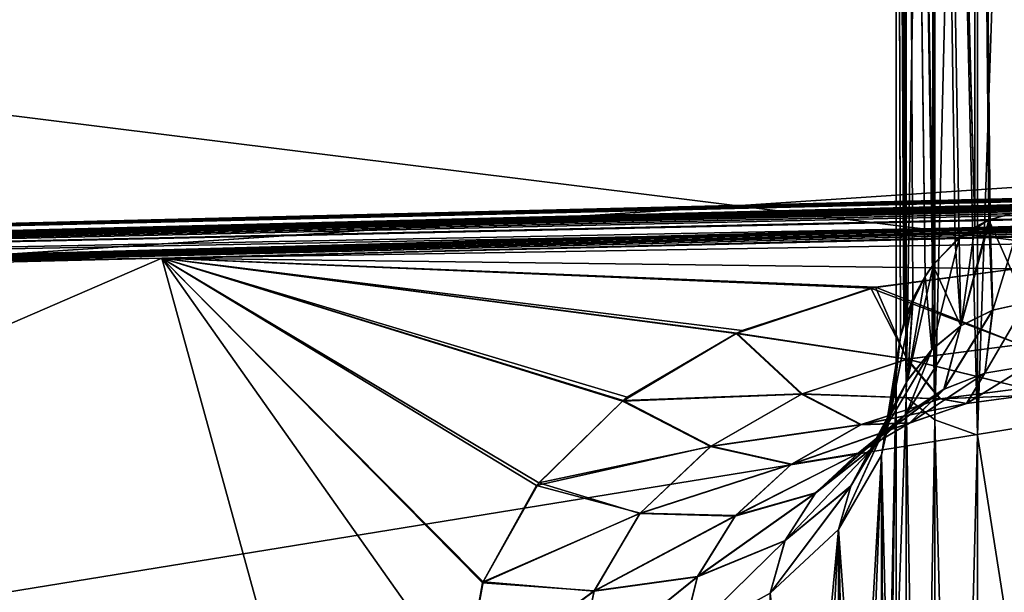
# Model space of a CAD drawing. Header units: metres. Extents: x 59 to 135, y -85 to 115.
# Tile 121 of 256: x 96.053 to 97.173, y 16.814 to 17.466. Entities that reach past the tile are written whole.
import ezdxf

# ---------------------------------------------------------------- set-up
doc = ezdxf.new("R2010")
doc.units = ezdxf.units.M
doc.layers.add('solid_20_404_502_XXX', color=7, linetype='CONTINUOUS')

msp = doc.modelspace()

# ---------------------------------------------------------------- linework, layer by layer
at = {"layer": 'solid_20_404_502_XXX'}
for points in [[(97.061371, 19.05883, 18.56653), (97.050003, 18.783524, 18.367327), (97.061371, 17.036259, 17.448694)], [(97.061371, 17.036259, -17.448694), (97.050003, 18.783524, -18.367327), (97.061371, 19.05883, -18.56653)], [(97.061371, 19.05883, -18.56653), (97.093895, 19.037687, -18.610435), (97.093895, 17.010332, -17.489956)], [(97.061371, 17.036259, -17.448694), (97.061371, 19.05883, -18.56653), (97.093895, 17.010332, -17.489956)], [(97.061371, 19.05883, 18.56653), (97.061371, 17.036259, 17.448694), (97.093895, 19.037687, 18.610435)], [(97.194763, 17.248549, -15.294026), (97.194763, 19.048899, -16.412762), (97.139091, 19.031033, -16.417627)], [(97.061371, 17.036259, 17.448694), (97.093895, 17.010332, 17.489956), (97.093895, 19.037687, 18.610435)], [(97.093895, 19.037687, -18.610435), (97.142601, 19.023561, -18.639769), (97.142601, 16.993011, -17.517523)], [(97.093895, 17.010332, -17.489956), (97.093895, 19.037687, -18.610435), (97.142601, 16.993011, -17.517523)], [(97.093895, 19.037687, 18.610435), (97.093895, 17.010332, 17.489956), (97.142601, 19.023561, 18.639769)], [(97.139488, 17.229696, -15.296237), (97.139091, 19.031033, -16.417627), (97.09214, 18.993387, -16.434462)], [(97.156784, 17.238508, -15.294629), (97.139091, 19.031033, -16.417627), (97.139488, 17.229696, -15.296237)], [(97.156784, 17.238508, -15.294629), (97.194763, 17.248549, -15.294026), (97.139091, 19.031033, -16.417627)], [(97.093895, 17.010332, 17.489956), (97.142601, 16.993011, 17.517523), (97.142601, 19.023561, 18.639769)], [(97.142601, 16.993011, -17.517523), (97.142601, 19.023561, -18.639769), (97.199997, 18.709856, -18.498196)], [(97.142601, 19.023561, 18.639769), (97.142601, 16.993011, 17.517523), (97.199997, 18.709856, 18.498196)], [(97.092445, 17.18737, -15.306397), (97.09214, 18.993387, -16.434462), (97.060921, 18.941204, -16.460621)], [(97.09214, 18.962055, 16.417252), (97.139091, 18.998352, 16.399731), (97.139481, 17.229679, 15.296228)], [(97.121742, 17.217363, -15.298907), (97.09214, 18.993387, -16.434462), (97.092445, 17.18737, -15.306397)], [(97.121742, 17.217363, -15.298907), (97.139488, 17.229696, -15.296237), (97.09214, 18.993387, -16.434462)], [(97.155487, 17.237915, 15.294696), (97.139481, 17.229679, 15.296228), (97.139091, 18.998352, 16.399731)], [(97.194763, 17.248549, 15.294026), (97.155487, 17.237915, 15.294696), (97.139091, 18.998352, 16.399731)], [(97.194763, 18.205242, 15.923682), (97.194763, 17.248549, 15.294026), (97.139091, 18.998352, 16.399731)], [(97.060921, 18.911583, 16.444284), (97.09214, 18.962055, 16.417252), (97.091827, 17.186569, 15.306618)], [(97.117088, 17.213495, 15.299807), (97.091827, 17.186569, 15.306618), (97.09214, 18.962055, 16.417252)], [(97.117088, 17.213495, 15.299807), (97.09214, 18.962055, 16.417252), (97.139481, 17.229679, 15.296228)], [(97.060974, 17.127892, -15.323396), (97.060921, 18.941204, -16.460621), (97.050003, 18.882133, -16.492188)], [(97.082832, 17.173689, -15.310068), (97.060921, 18.941204, -16.460621), (97.060974, 17.127892, -15.323396)], [(97.082832, 17.173689, -15.310068), (97.092445, 17.18737, -15.306397), (97.060921, 18.941204, -16.460621)], [(97.058693, 17.12064, 15.325594), (97.050003, 18.853258, 16.476179), (97.060921, 18.911583, 16.444284)], [(97.069077, 17.148493, 15.317298), (97.058693, 17.12064, 15.325594), (97.060921, 18.911583, 16.444284)], [(97.082932, 17.173857, 15.310038), (97.069077, 17.148493, 15.317298), (97.060921, 18.911583, 16.444284)], [(97.091827, 17.186569, 15.306618), (97.082932, 17.173857, 15.310038), (97.060921, 18.911583, 16.444284)], [(97.050003, 17.06085, -15.34482), (97.050003, 18.882133, -16.492188), (97.050003, 18.783524, -18.367327)], [(97.054832, 17.105659, -15.330345), (97.050003, 18.882133, -16.492188), (97.050003, 17.06085, -15.34482)], [(97.058655, 17.120533, -15.325644), (97.060974, 17.127892, -15.323396), (97.050003, 18.882133, -16.492188)], [(97.054832, 17.105659, -15.330345), (97.058655, 17.120533, -15.325644), (97.050003, 18.882133, -16.492188)], [(97.050003, 18.853258, 16.476179), (97.050003, 17.06085, 15.34482), (97.050003, 18.783524, 18.367327)], [(97.054787, 17.105415, 15.3304), (97.050003, 17.06085, 15.34482), (97.050003, 18.853258, 16.476179)], [(97.058693, 17.12064, 15.325594), (97.054787, 17.105415, 15.3304), (97.050003, 18.853258, 16.476179)], [(97.050003, 17.06085, 15.34482), (97.050003, 16.712994, 17.172817), (97.050003, 18.783524, 18.367327)], [(97.061371, 17.036259, 17.448694), (97.050003, 18.783524, 18.367327), (97.050003, 16.712994, 17.172817)], [(97.050003, 17.06085, -15.34482), (97.050003, 18.783524, -18.367327), (97.050003, 16.712994, -17.172817)], [(97.061371, 17.036259, -17.448694), (97.050003, 16.712994, -17.172817), (97.050003, 18.783524, -18.367327)], [(97.142601, 16.993011, -17.517523), (97.199997, 18.709856, -18.498196), (97.199997, 16.625164, -17.294598)], [(97.142601, 16.993011, 17.517523), (97.199997, 16.625164, 17.294598), (97.199997, 18.709856, 18.498196)], [(103.25, 18.575216, -18.766285), (86.25, 18.575357, -18.766357), (86.25, 16.460344, -17.545261)], [(103.25, 16.460312, 17.545244), (86.25, 16.460344, 17.545261), (86.25, 18.575357, 18.766357)], [(103.25, 18.575216, 18.766285), (103.25, 16.460312, 17.545244), (86.25, 18.575357, 18.766357)], [(103.25, 16.460312, -17.545244), (103.25, 18.575216, -18.766285), (86.25, 16.460344, -17.545261)], [(103.25, 17.677618, 20.553551), (72.802109, 17.924751, 20.675816), (72.835632, 15.659333, 19.408966)], [(103.25, 17.677618, -20.553551), (72.83564, 15.65889, -19.408684), (72.802116, 17.924334, -20.675611)], [(103.25, 15.361294, 19.216219), (103.25, 17.677618, 20.553551), (72.835632, 15.659333, 19.408966)], [(103.25, 17.677618, -20.553551), (103.25, 15.361294, -19.216219), (72.83564, 15.65889, -19.408684)], [(104.365044, 17.438728, 14.373208), (104.414749, 17.438629, 14.363873), (92.823021, 17.154713, 14.389623)], [(104.310867, 17.438139, 14.382809), (104.365044, 17.438728, 14.373208), (92.823021, 17.154713, 14.389623)], [(104.414749, 17.438629, 14.363873), (104.460312, 17.437878, 14.354777), (92.823021, 17.154713, 14.389623)], [(104.312744, 17.438169, -14.382485), (92.823021, 17.154713, -14.389623), (92.823303, 17.143303, -14.332231)], [(104.312744, 17.438169, -14.382485), (104.253799, 17.436859, -14.392372), (92.823021, 17.154713, -14.389623)], [(104.251854, 17.436806, 14.39269), (104.310867, 17.438139, 14.382809), (92.823021, 17.154713, 14.389623)], [(104.460312, 17.437878, 14.354777), (104.502029, 17.436497, 14.3459), (92.823021, 17.154713, 14.389623)], [(104.253799, 17.436859, -14.392372), (104.189583, 17.43474, -14.402557), (92.823021, 17.154713, -14.389623)], [(104.251854, 17.436806, 14.39269), (92.823021, 17.154713, 14.389623), (92.823303, 17.143303, 14.447015)], [(104.502029, 17.436497, 14.3459), (104.540154, 17.434488, 14.337193), (92.823021, 17.154713, 14.389623)], [(104.366814, 17.438738, -14.372885), (104.312744, 17.438169, -14.382485), (92.823303, 17.143303, -14.332231)], [(104.416382, 17.438614, -14.363555), (104.366814, 17.438738, -14.372885), (92.823303, 17.143303, -14.332231)], [(104.461792, 17.437841, -14.354474), (104.416382, 17.438614, -14.363555), (92.823303, 17.143303, -14.332231)], [(104.503334, 17.43644, -14.345609), (104.461792, 17.437841, -14.354474), (92.823303, 17.143303, -14.332231)], [(104.187607, 17.434666, 14.402862), (104.251854, 17.436806, 14.39269), (92.823303, 17.143303, 14.447015)], [(104.541275, 17.434418, -14.336928), (104.503334, 17.43644, -14.345609), (92.823303, 17.143303, -14.332231)], [(104.189583, 17.43474, -14.402557), (104.119644, 17.431732, -14.413044), (92.823021, 17.154713, -14.389623)], [(104.540154, 17.434488, 14.337193), (92.823303, 17.143303, 14.332231), (92.823021, 17.154713, 14.389623)], [(104.119644, 17.431732, -14.413044), (104.04348, 17.427738, -14.423829), (92.823021, 17.154713, -14.389623)], [(104.04348, 17.427738, -14.423829), (103.960556, 17.422646, -14.434901), (92.823021, 17.154713, -14.389623)], [(104.117691, 17.431639, 14.413328), (104.187607, 17.434666, 14.402862), (92.823303, 17.143303, 14.447015)], [(104.540154, 17.434488, 14.337193), (104.606529, 17.428499, 14.320094), (92.823303, 17.143303, 14.332231)], [(104.607262, 17.428406, -14.319882), (104.541275, 17.434418, -14.336928), (92.823303, 17.143303, -14.332231)], [(104.041611, 17.427633, 14.424087), (104.117691, 17.431639, 14.413328), (92.823303, 17.143303, 14.447015)], [(104.606529, 17.428499, 14.320094), (104.660446, 17.419237, 14.302806), (92.823303, 17.143303, 14.332231)], [(104.607262, 17.428406, -14.319882), (92.823303, 17.143303, -14.332231), (92.82412, 17.110809, -14.283573)], [(103.958839, 17.422533, 14.435124), (104.041611, 17.427633, 14.424087), (92.823303, 17.143303, 14.447015)], [(104.660828, 17.419165, -14.302691), (104.607262, 17.428406, -14.319882), (92.82412, 17.110809, -14.283573)], [(103.960556, 17.422646, -14.434901), (103.901222, 17.418575, -14.442431), (92.823021, 17.154713, -14.389623)], [(103.901222, 17.418575, -14.442431), (92.823303, 17.143303, -14.447015), (92.823021, 17.154713, -14.389623)], [(103.899643, 17.418463, 14.442628), (103.958839, 17.422533, 14.435124), (92.823303, 17.143303, 14.447015)], [(104.660446, 17.419237, 14.302806), (104.700676, 17.403984, 14.283573), (92.823303, 17.143303, 14.332231)], [(103.901222, 17.418575, -14.442431), (103.838425, 17.413908, -14.450069), (92.823303, 17.143303, -14.447015)], [(103.837029, 17.413801, 14.450235), (103.899643, 17.418463, 14.442628), (92.823303, 17.143303, 14.447015)], [(103.838425, 17.413908, -14.450069), (103.771988, 17.408598, -14.457797), (92.823303, 17.143303, -14.447015)], [(103.837029, 17.413801, 14.450235), (92.823303, 17.143303, 14.447015), (92.824112, 17.110809, 14.495673)], [(103.770828, 17.408503, 14.457929), (103.837029, 17.413801, 14.450235), (92.824112, 17.110809, 14.495673)], [(104.682922, 17.412643, -14.293527), (104.660828, 17.419165, -14.302691), (92.82412, 17.110809, -14.283573)], [(103.771988, 17.408598, -14.457797), (103.70163, 17.40258, -14.465604), (92.823303, 17.143303, -14.447015)], [(92.823303, 17.143303, 14.332231), (104.700676, 17.403984, 14.283573), (98.762398, 17.257397, 14.283573)], [(103.70163, 17.40258, -14.465604), (103.62709, 17.395782, -14.473472), (92.823303, 17.143303, -14.447015)], [(103.700768, 17.402504, 14.465697), (103.770828, 17.408503, 14.457929), (92.824112, 17.110809, 14.495673)], [(92.824112, 13.716427, 10.889191), (104.700676, 17.403984, 14.283573), (104.700676, 13.716427, 10.596016)], [(92.824112, 13.716427, 10.889191), (98.762398, 17.257397, 14.283573), (104.700676, 17.403984, 14.283573)], [(103.626602, 17.395737, 14.473521), (103.700768, 17.402504, 14.465697), (92.824112, 17.110809, 14.495673)], [(104.682922, 17.412643, -14.293527), (92.82412, 17.110809, -14.283573), (98.762398, 17.257397, -14.283573)], [(103.62709, 17.395782, -14.473472), (103.548225, 17.388142, -14.481352), (92.823303, 17.143303, -14.447015)], [(103.548203, 17.388142, 14.481351), (103.626602, 17.395737, 14.473521), (92.824112, 17.110809, 14.495673)], [(103.548225, 17.388142, -14.481352), (101.571251, 17.333261, -14.488717), (92.823303, 17.143303, -14.447015)], [(101.571243, 17.33326, 14.488717), (103.548203, 17.388142, 14.481351), (92.824112, 17.110809, 14.495673)], [(101.571251, 17.333261, -14.488717), (99.605812, 17.278217, -14.495673), (92.823303, 17.143303, -14.447015)], [(101.571243, 17.33326, 14.488717), (92.824112, 17.110809, 14.495673), (96.214966, 17.194513, 14.495673)], [(101.571243, 17.33326, 14.488717), (96.214966, 17.194513, 14.495673), (99.605812, 17.278217, 14.495673)], [(92.823303, 17.143303, -14.447015), (99.605812, 17.278217, -14.495673), (96.21492, 17.194511, -14.495673)], [(96.21492, 17.194511, -14.495673), (99.605812, 17.278217, -14.495673), (98.396904, 17.230343, -14.513705)], [(98.396904, 17.230343, 14.513705), (99.605812, 17.278217, 14.495673), (96.214966, 17.194513, 14.495673)], [(92.823303, 17.143303, 14.332231), (98.762398, 17.257397, 14.283573), (92.824127, 17.110809, 14.283573)], [(92.824112, 13.716427, 10.889191), (92.877571, 14.527996, 11.69944), (98.762398, 17.257397, 14.283573)], [(92.877594, 16.300024, -13.471469), (98.762398, 17.257397, -14.283573), (92.82412, 17.110809, -14.283573)], [(92.877586, 16.300047, 13.471492), (92.824127, 17.110809, 14.283573), (98.762398, 17.257397, 14.283573)], [(92.877571, 14.527996, 11.69944), (92.893288, 15.414506, 12.585563), (98.762398, 17.257397, 14.283573)], [(92.893288, 15.414506, 12.585563), (92.877586, 16.300047, 13.471492), (98.762398, 17.257397, 14.283573)], [(92.877594, 16.300024, -13.471469), (92.893288, 15.4145, -12.585557), (98.762398, 17.257397, -14.283573)], [(92.893288, 15.4145, -12.585557), (104.700676, 13.716427, -10.596016), (98.762398, 17.257397, -14.283573)], [(97.197441, 17.143543, 15.194479), (97.155487, 17.237915, 15.294696), (97.194763, 17.248549, 15.294026)], [(97.159912, 17.13541, -15.194565), (97.194763, 17.248549, -15.294026), (97.156784, 17.238508, -15.294629)], [(97.197441, 17.143543, -15.194479), (97.194763, 17.248549, -15.294026), (97.159912, 17.13541, -15.194565)], [(97.117088, 17.213495, 15.299807), (97.139481, 17.229679, 15.296228), (97.155487, 17.237915, 15.294696)], [(97.123383, 17.117287, 15.198254), (97.117088, 17.213495, 15.299807), (97.155487, 17.237915, 15.294696)], [(97.123383, 17.117287, 15.198254), (97.155487, 17.237915, 15.294696), (97.159721, 17.135332, 15.194561)], [(97.123611, 17.117435, -15.198212), (97.156784, 17.238508, -15.294629), (97.139488, 17.229696, -15.296237)], [(97.159912, 17.13541, -15.194565), (97.156784, 17.238508, -15.294629), (97.123611, 17.117435, -15.198212)], [(97.159721, 17.135332, 15.194561), (97.155487, 17.237915, 15.294696), (97.197441, 17.143543, 15.194479)], [(98.396904, 17.230343, -14.513705), (97.186043, 17.182423, -14.531734), (96.21492, 17.194511, -14.495673)], [(97.186043, 17.182423, 14.531734), (98.396904, 17.230343, 14.513705), (96.214966, 17.194513, 14.495673)], [(97.123611, 17.117435, -15.198212), (97.139488, 17.229696, -15.296237), (97.121742, 17.217363, -15.298907)], [(97.090599, 17.090355, -15.205928), (97.121742, 17.217363, -15.298907), (97.092445, 17.18737, -15.306397)], [(97.123611, 17.117435, -15.198212), (97.121742, 17.217363, -15.298907), (97.090599, 17.090355, -15.205928)], [(97.123383, 17.117287, 15.198254), (97.091827, 17.186569, 15.306618), (97.117088, 17.213495, 15.299807)], [(92.823303, 17.143303, -14.447015), (96.21492, 17.194511, -14.495673), (92.824028, 17.110807, -14.495673)], [(92.824028, 17.110807, -14.495673), (96.21492, 17.194511, -14.495673), (93.328056, 15.943808, -15.675114)], [(96.214966, 17.194513, 14.495673), (92.824112, 17.110809, 14.495673), (93.328056, 15.943808, 15.675114)], [(96.214966, 17.194513, 14.495673), (93.328056, 15.943808, 15.675114), (96.558723, 15.943808, 15.754864)], [(96.21492, 17.194511, -14.495673), (96.558723, 16.707352, -14.991321), (93.328056, 15.943808, -15.675114)], [(96.21492, 17.194511, -14.495673), (96.579643, 16.824821, -14.874366), (96.558723, 16.707352, -14.991321)], [(96.21492, 17.194511, -14.495673), (96.641045, 16.935595, -14.765109), (96.579643, 16.824821, -14.874366)], [(96.21492, 17.194511, -14.495673), (96.73941, 17.032486, -14.670645), (96.641045, 16.935595, -14.765109)], [(96.21492, 17.194511, -14.495673), (96.868851, 17.109255, -14.597073), (96.73941, 17.032486, -14.670645)], [(96.21492, 17.194511, -14.495673), (97.021301, 17.160486, -14.549604), (96.868851, 17.109255, -14.597073)], [(96.21492, 17.194511, -14.495673), (97.186043, 17.182423, -14.531734), (97.021301, 17.160486, -14.549604)], [(96.558723, 16.707352, 14.991321), (96.214966, 17.194513, 14.495673), (96.558723, 15.943808, 15.754864)], [(97.026398, 17.161634, 14.548581), (97.186043, 17.182423, 14.531734), (96.214966, 17.194513, 14.495673)], [(96.874939, 17.11199, 14.594486), (97.026398, 17.161634, 14.548581), (96.214966, 17.194513, 14.495673)], [(96.867935, 17.108833, 14.597471), (96.874939, 17.11199, 14.594486), (96.214966, 17.194513, 14.495673)], [(96.744194, 17.036108, 14.667143), (96.867935, 17.108833, 14.597471), (96.214966, 17.194513, 14.495673)], [(96.738594, 17.031872, 14.67124), (96.744194, 17.036108, 14.667143), (96.214966, 17.194513, 14.495673)], [(96.643456, 16.93869, 14.762073), (96.738594, 17.031872, 14.67124), (96.214966, 17.194513, 14.495673)], [(96.580101, 16.826105, 14.873095), (96.643456, 16.93869, 14.762073), (96.214966, 17.194513, 14.495673)], [(96.558723, 16.707352, 14.991321), (96.580101, 16.826105, 14.873095), (96.214966, 17.194513, 14.495673)], [(97.191185, 17.096119, -14.647786), (97.021301, 17.160486, -14.549604), (97.186043, 17.182423, -14.531734)], [(97.191185, 17.096119, 14.647786), (97.186043, 17.182423, 14.531734), (97.026398, 17.161634, 14.548581)], [(97.063057, 17.055481, -15.218068), (97.092445, 17.18737, -15.306397), (97.082832, 17.173689, -15.310068)], [(97.090599, 17.090355, -15.205928), (97.092445, 17.18737, -15.306397), (97.063057, 17.055481, -15.218068)], [(97.090378, 17.090139, 15.206014), (97.082932, 17.173857, 15.310038), (97.091827, 17.186569, 15.306618)], [(97.090378, 17.090139, 15.206014), (97.091827, 17.186569, 15.306618), (97.123383, 17.117287, 15.198254)], [(97.069191, 17.148731, -15.317217), (97.082832, 17.173689, -15.310068), (97.060974, 17.127892, -15.323396)], [(97.062897, 17.055229, 15.218165), (97.069077, 17.148493, 15.317298), (97.082932, 17.173857, 15.310038)], [(97.062897, 17.055229, 15.218165), (97.082932, 17.173857, 15.310038), (97.090378, 17.090139, 15.206014)], [(97.063057, 17.055481, -15.218068), (97.082832, 17.173689, -15.310068), (97.069191, 17.148731, -15.317217)], [(96.867935, 17.108833, 14.597471), (97.026398, 17.161634, 14.548581), (96.874939, 17.11199, 14.594486)], [(97.062241, 17.079359, 14.660999), (97.026398, 17.161634, 14.548581), (96.867935, 17.108833, 14.597471)], [(97.062874, 17.07951, -14.660833), (96.868851, 17.109255, -14.597073), (97.021301, 17.160486, -14.549604)], [(97.191185, 17.096119, -14.647786), (97.062874, 17.07951, -14.660833), (97.021301, 17.160486, -14.549604)], [(97.062241, 17.079359, 14.660999), (97.191185, 17.096119, 14.647786), (97.026398, 17.161634, 14.548581)], [(97.043205, 17.014429, 15.234546), (97.054787, 17.105415, 15.3304), (97.069077, 17.148493, 15.317298)], [(97.043205, 17.014429, 15.234546), (97.069077, 17.148493, 15.317298), (97.062897, 17.055229, 15.218165)], [(97.043289, 17.014664, -15.23446), (97.069191, 17.148731, -15.317217), (97.054832, 17.105659, -15.330345)], [(97.063057, 17.055481, -15.218068), (97.069191, 17.148731, -15.317217), (97.043289, 17.014664, -15.23446)], [(97.054787, 17.105415, 15.3304), (97.058693, 17.12064, 15.325594), (97.069077, 17.148493, 15.317298)], [(97.069191, 17.148731, -15.317217), (97.060974, 17.127892, -15.323396), (97.054832, 17.105659, -15.330345)], [(97.104172, 17.045275, 15.077643), (97.159721, 17.135332, 15.194561), (97.150665, 17.063532, 15.070438)], [(97.104172, 17.045275, 15.077643), (97.123383, 17.117287, 15.198254), (97.159721, 17.135332, 15.194561)], [(97.159912, 17.13541, -15.194565), (97.123611, 17.117435, -15.198212), (97.104477, 17.045425, -15.077562)], [(97.150902, 17.063597, -15.070417), (97.159912, 17.13541, -15.194565), (97.104477, 17.045425, -15.077562)], [(97.150665, 17.063532, 15.070438), (97.197441, 17.143543, 15.194479), (97.198425, 17.071407, 15.069027)], [(97.150665, 17.063532, 15.070438), (97.159721, 17.135332, 15.194561), (97.197441, 17.143543, 15.194479)], [(97.197441, 17.143543, -15.194479), (97.159912, 17.13541, -15.194565), (97.150902, 17.063597, -15.070417)], [(97.198425, 17.071407, -15.069027), (97.197441, 17.143543, -15.194479), (97.150902, 17.063597, -15.070417)], [(97.054832, 17.105659, -15.330345), (97.060974, 17.127892, -15.323396), (97.058655, 17.120533, -15.325644)], [(97.061333, 17.016998, 15.091254), (97.123383, 17.117287, 15.198254), (97.104172, 17.045275, 15.077643)], [(97.061333, 17.016998, 15.091254), (97.090378, 17.090139, 15.206014), (97.123383, 17.117287, 15.198254)], [(97.123611, 17.117435, -15.198212), (97.090599, 17.090355, -15.205928), (97.061615, 17.017225, -15.091113)], [(97.104477, 17.045425, -15.077562), (97.123611, 17.117435, -15.198212), (97.061615, 17.017225, -15.091113)], [(96.738594, 17.031872, 14.67124), (96.867935, 17.108833, 14.597471), (96.744194, 17.036108, 14.667143)], [(96.942192, 17.039864, 14.696752), (96.867935, 17.108833, 14.597471), (96.738594, 17.031872, 14.67124)], [(96.942924, 17.040211, -14.696414), (96.73941, 17.032486, -14.670645), (96.868851, 17.109255, -14.597073)], [(96.942192, 17.039864, 14.696752), (97.062241, 17.079359, 14.660999), (96.867935, 17.108833, 14.597471)], [(97.062874, 17.07951, -14.660833), (96.942924, 17.040211, -14.696414), (96.868851, 17.109255, -14.597073)], [(97.03334, 16.970339, -15.254308), (97.054832, 17.105659, -15.330345), (97.050003, 17.06085, -15.34482)], [(97.043289, 17.014664, -15.23446), (97.054832, 17.105659, -15.330345), (97.03334, 16.970339, -15.254308)], [(97.043205, 17.014429, 15.234546), (97.050003, 17.06085, 15.34482), (97.054787, 17.105415, 15.3304)], [(97.025024, 16.979681, 15.111597), (97.090378, 17.090139, 15.206014), (97.061333, 17.016998, 15.091254)], [(97.025024, 16.979681, 15.111597), (97.062897, 17.055229, 15.218165), (97.090378, 17.090139, 15.206014)], [(97.090599, 17.090355, -15.205928), (97.063057, 17.055481, -15.218068), (97.02523, 16.979952, -15.111435)], [(97.061615, 17.017225, -15.091113), (97.090599, 17.090355, -15.205928), (97.02523, 16.979952, -15.111435)], [(97.062241, 17.079359, 14.660999), (97.19516, 17.046659, 14.783731), (97.191185, 17.096119, 14.647786)], [(97.191185, 17.096119, -14.647786), (97.19516, 17.046659, -14.783731), (97.062874, 17.07951, -14.660833)], [(96.942192, 17.039864, 14.696752), (97.099823, 17.03434, 14.792168), (97.062241, 17.079359, 14.660999)], [(97.062874, 17.07951, -14.660833), (97.100296, 17.034443, -14.792055), (96.942924, 17.040211, -14.696414)], [(97.062241, 17.079359, 14.660999), (97.099823, 17.03434, 14.792168), (97.19516, 17.046659, 14.783731)], [(97.19516, 17.046659, -14.783731), (97.100296, 17.034443, -14.792055), (97.062874, 17.07951, -14.660833)], [(97.130135, 17.028915, 14.93251), (97.198425, 17.071407, 15.069027), (97.197647, 17.038185, 14.928177)], [(97.130135, 17.028915, 14.93251), (97.150665, 17.063532, 15.070438), (97.198425, 17.071407, 15.069027)], [(97.198425, 17.071407, -15.069027), (97.150902, 17.063597, -15.070417), (97.13047, 17.028988, -14.932449)], [(97.197647, 17.038185, -14.928177), (97.198425, 17.071407, -15.069027), (97.13047, 17.028988, -14.932449)], [(96.998413, 16.935053, 15.138266), (97.062897, 17.055229, 15.218165), (97.025024, 16.979681, 15.111597)], [(96.998413, 16.935053, 15.138266), (97.043205, 17.014429, 15.234546), (97.062897, 17.055229, 15.218165)], [(97.063057, 17.055481, -15.218068), (97.043289, 17.014664, -15.23446), (96.998528, 16.935308, -15.138121)], [(97.02523, 16.979952, -15.111435), (97.063057, 17.055481, -15.218068), (96.998528, 16.935308, -15.138121)], [(97.03334, 16.206779, -16.017864), (97.050003, 17.06085, -15.34482), (97.037865, 16.21986, -16.030949)], [(97.03334, 16.970339, -15.254308), (97.050003, 17.06085, -15.34482), (97.03334, 16.206779, -16.017864)], [(97.03334, 16.970339, 15.254308), (97.050003, 16.297308, 16.108364), (97.050003, 17.06085, 15.34482)], [(97.03334, 16.970339, 15.254308), (97.050003, 17.06085, 15.34482), (97.043205, 17.014429, 15.234546)], [(97.037865, 16.21986, -16.030949), (97.050003, 17.06085, -15.34482), (97.050003, 16.297308, -16.108364)], [(97.050003, 17.06085, 15.34482), (97.050003, 16.297308, 16.108364), (97.050003, 16.712994, 17.172817)], [(97.050003, 16.297308, -16.108364), (97.050003, 17.06085, -15.34482), (97.050003, 16.712994, -17.172817)], [(97.065269, 17.006794, 14.946849), (97.150665, 17.063532, 15.070438), (97.130135, 17.028915, 14.93251)], [(97.065269, 17.006794, 14.946849), (97.104172, 17.045275, 15.077643), (97.150665, 17.063532, 15.070438)], [(97.150902, 17.063597, -15.070417), (97.104477, 17.045425, -15.077562), (97.065681, 17.006981, -14.9467)], [(97.13047, 17.028988, -14.932449), (97.150902, 17.063597, -15.070417), (97.065681, 17.006981, -14.9467)], [(97.006607, 16.972389, 14.971344), (97.104172, 17.045275, 15.077643), (97.065269, 17.006794, 14.946849)], [(97.006607, 16.972389, 14.971344), (97.061333, 17.016998, 15.091254), (97.104172, 17.045275, 15.077643)], [(97.104477, 17.045425, -15.077562), (97.061615, 17.017225, -15.091113), (97.006989, 16.97267, -14.971109)], [(97.065681, 17.006981, -14.9467), (97.104477, 17.045425, -15.077562), (97.006989, 16.97267, -14.971109)], [(97.099823, 17.03434, 14.792168), (97.197647, 17.038185, 14.928177), (97.19516, 17.046659, 14.783731)], [(97.19516, 17.046659, -14.783731), (97.197647, 17.038185, -14.928177), (97.100296, 17.034443, -14.792055)], [(96.838753, 16.980106, 14.752901), (96.942192, 17.039864, 14.696752), (96.738594, 17.031872, 14.67124)], [(96.942924, 17.040211, -14.696414), (96.839394, 16.980604, -14.752407), (96.73941, 17.032486, -14.670645)], [(96.838753, 16.980106, 14.752901), (97.009781, 17.00494, 14.816389), (96.942192, 17.039864, 14.696752)], [(96.942924, 17.040211, -14.696414), (97.010345, 17.005194, -14.816151), (96.839394, 16.980604, -14.752407)], [(96.942192, 17.039864, 14.696752), (97.009781, 17.00494, 14.816389), (97.099823, 17.03434, 14.792168)], [(97.100296, 17.034443, -14.792055), (97.010345, 17.005194, -14.816151), (96.942924, 17.040211, -14.696414)], [(97.009781, 17.00494, 14.816389), (97.130135, 17.028915, 14.93251), (97.099823, 17.03434, 14.792168)], [(97.100296, 17.034443, -14.792055), (97.13047, 17.028988, -14.932449), (97.010345, 17.005194, -14.816151)], [(97.061371, 17.036259, 17.448694), (97.050003, 16.712994, 17.172817), (97.061371, 15.151563, 16.111431)], [(97.061371, 15.151563, -16.111431), (97.050003, 16.712994, -17.172817), (97.061371, 17.036259, -17.448694)], [(97.061371, 17.036259, -17.448694), (97.093895, 17.010332, -17.489956), (97.093895, 15.12118, -16.14953)], [(97.061371, 15.151563, -16.111431), (97.061371, 17.036259, -17.448694), (97.093895, 15.12118, -16.14953)], [(97.061371, 17.036259, 17.448694), (97.061371, 15.151563, 16.111431), (97.093895, 17.010332, 17.489956)], [(97.099823, 17.03434, 14.792168), (97.130135, 17.028915, 14.93251), (97.197647, 17.038185, 14.928177)], [(97.197647, 17.038185, -14.928177), (97.13047, 17.028988, -14.932449), (97.100296, 17.034443, -14.792055)], [(96.839394, 16.980604, -14.752407), (96.641045, 16.935595, -14.765109), (96.73941, 17.032486, -14.670645)], [(96.838753, 16.980106, 14.752901), (96.738594, 17.031872, 14.67124), (96.643456, 16.93869, 14.762073)], [(97.009781, 17.00494, 14.816389), (97.065269, 17.006794, 14.946849), (97.130135, 17.028915, 14.93251)], [(97.13047, 17.028988, -14.932449), (97.065681, 17.006981, -14.9467), (97.010345, 17.005194, -14.816151)], [(96.958054, 16.926975, 15.005598), (97.061333, 17.016998, 15.091254), (97.006607, 16.972389, 14.971344)], [(96.958054, 16.926975, 15.005598), (97.025024, 16.979681, 15.111597), (97.061333, 17.016998, 15.091254)], [(97.061615, 17.017225, -15.091113), (97.02523, 16.979952, -15.111435), (96.958328, 16.927305, -15.005334)], [(97.006989, 16.97267, -14.971109), (97.061615, 17.017225, -15.091113), (96.958328, 16.927305, -15.005334)], [(97.043289, 17.014664, -15.23446), (97.03334, 16.970339, -15.254308), (96.984459, 16.885859, -15.169827)], [(96.998528, 16.935308, -15.138121), (97.043289, 17.014664, -15.23446), (96.984459, 16.885859, -15.169827)], [(96.984459, 16.885859, 15.169827), (97.043205, 17.014429, 15.234546), (96.998413, 16.935053, 15.138266)], [(96.984459, 16.885859, 15.169827), (97.03334, 16.970339, 15.254308), (97.043205, 17.014429, 15.234546)], [(97.061371, 15.151563, 16.111431), (97.093895, 15.12118, 16.14953), (97.093895, 17.010332, 17.489956)], [(97.093895, 17.010332, -17.489956), (97.142601, 16.993011, -17.517523), (97.142601, 15.100881, -16.174984)], [(97.093895, 15.12118, -16.14953), (97.093895, 17.010332, -17.489956), (97.142601, 15.100881, -16.174984)], [(97.093895, 17.010332, 17.489956), (97.093895, 15.12118, 16.14953), (97.142601, 16.993011, 17.517523)], [(96.838753, 16.980106, 14.752901), (96.93045, 16.959764, 14.855571), (97.009781, 17.00494, 14.816389)], [(97.010345, 17.005194, -14.816151), (96.930946, 16.960138, -14.855214), (96.839394, 16.980604, -14.752407)], [(96.93045, 16.959764, 14.855571), (97.065269, 17.006794, 14.946849), (97.009781, 17.00494, 14.816389)], [(96.93045, 16.959764, 14.855571), (97.006607, 16.972389, 14.971344), (97.065269, 17.006794, 14.946849)], [(97.065681, 17.006981, -14.9467), (97.006989, 16.97267, -14.971109), (96.930946, 16.960138, -14.855214)], [(97.010345, 17.005194, -14.816151), (97.065681, 17.006981, -14.9467), (96.930946, 16.960138, -14.855214)], [(97.093895, 15.12118, 16.14953), (97.142601, 15.100881, 16.174984), (97.142601, 16.993011, 17.517523)], [(97.142601, 15.100881, -16.174984), (97.142601, 16.993011, -17.517523), (97.199997, 16.625164, -17.294598)], [(97.142601, 16.993011, 17.517523), (97.142601, 15.100881, 16.174984), (97.199997, 16.625164, 17.294598)], [(96.839394, 16.980604, -14.752407), (96.75885, 16.904268, -14.825521), (96.641045, 16.935595, -14.765109)], [(96.758415, 16.903717, 14.826063), (96.838753, 16.980106, 14.752901), (96.643456, 16.93869, 14.762073)], [(96.758415, 16.903717, 14.826063), (96.93045, 16.959764, 14.855571), (96.838753, 16.980106, 14.752901)], [(96.839394, 16.980604, -14.752407), (96.930946, 16.960138, -14.855214), (96.75885, 16.904268, -14.825521)], [(96.923553, 16.872736, 15.048326), (97.025024, 16.979681, 15.111597), (96.958054, 16.926975, 15.005598)], [(96.923553, 16.872736, 15.048326), (96.998413, 16.935053, 15.138266), (97.025024, 16.979681, 15.111597)], [(97.02523, 16.979952, -15.111435), (96.998528, 16.935308, -15.138121), (96.923698, 16.873045, -15.048091)], [(96.958328, 16.927305, -15.005334), (97.02523, 16.979952, -15.111435), (96.923698, 16.873045, -15.048091)], [(96.866936, 16.901014, 14.908013), (97.006607, 16.972389, 14.971344), (96.93045, 16.959764, 14.855571)], [(96.866936, 16.901014, 14.908013), (96.958054, 16.926975, 15.005598), (97.006607, 16.972389, 14.971344)], [(97.006989, 16.97267, -14.971109), (96.958328, 16.927305, -15.005334), (96.867287, 16.90144, -14.907619)], [(96.930946, 16.960138, -14.855214), (97.006989, 16.97267, -14.971109), (96.867287, 16.90144, -14.907619)], [(96.984459, 16.885859, 15.169827), (97.03334, 16.206802, 16.017843), (97.03334, 16.970339, 15.254308)], [(97.03334, 16.970339, -15.254308), (97.001747, 16.145779, -15.956835), (96.984459, 16.122314, -15.93337)], [(97.03334, 16.970339, -15.254308), (96.984459, 16.122314, -15.93337), (96.984459, 16.885859, -15.169827)], [(97.03334, 16.970339, -15.254308), (97.03334, 16.206779, -16.017864), (97.001747, 16.145779, -15.956835)], [(97.03334, 16.970339, 15.254308), (97.037865, 16.219885, 16.030924), (97.050003, 16.297308, 16.108364)], [(97.03334, 16.970339, 15.254308), (97.03334, 16.206802, 16.017843), (97.037865, 16.219885, 16.030924)], [(96.758415, 16.903717, 14.826063), (96.866936, 16.901014, 14.908013), (96.93045, 16.959764, 14.855571)], [(96.930946, 16.960138, -14.855214), (96.867287, 16.90144, -14.907619), (96.75885, 16.904268, -14.825521)], [(96.75885, 16.904268, -14.825521), (96.579643, 16.824821, -14.874366), (96.641045, 16.935595, -14.765109)], [(96.758415, 16.903717, 14.826063), (96.643456, 16.93869, 14.762073), (96.580101, 16.826105, 14.873095)], [(96.998528, 16.935308, -15.138121), (96.984459, 16.885859, -15.169827), (96.906624, 16.813042, -15.097012)], [(96.923698, 16.873045, -15.048091), (96.998528, 16.935308, -15.138121), (96.906624, 16.813042, -15.097012)], [(96.906624, 16.813042, 15.097012), (96.998413, 16.935053, 15.138266), (96.923553, 16.872736, 15.048326)], [(96.906624, 16.813042, 15.097012), (96.984459, 16.885859, 15.169827), (96.998413, 16.935053, 15.138266)], [(96.823883, 16.831863, 14.971048), (96.958054, 16.926975, 15.005598), (96.866936, 16.901014, 14.908013)], [(96.823883, 16.831863, 14.971048), (96.923553, 16.872736, 15.048326), (96.958054, 16.926975, 15.005598)], [(96.958328, 16.927305, -15.005334), (96.923698, 16.873045, -15.048091), (96.824059, 16.832253, -14.970704)], [(96.867287, 16.90144, -14.907619), (96.958328, 16.927305, -15.005334), (96.824059, 16.832253, -14.970704)], [(96.75885, 16.904268, -14.825521), (96.706604, 16.815798, -14.911401), (96.579643, 16.824821, -14.874366)], [(96.706406, 16.81531, 14.911869), (96.758415, 16.903717, 14.826063), (96.580101, 16.826105, 14.873095)], [(96.706406, 16.81531, 14.911869), (96.866936, 16.901014, 14.908013), (96.758415, 16.903717, 14.826063)], [(96.706406, 16.81531, 14.911869), (96.823883, 16.831863, 14.971048), (96.866936, 16.901014, 14.908013)], [(96.75885, 16.904268, -14.825521), (96.867287, 16.90144, -14.907619), (96.706604, 16.815798, -14.911401)], [(96.867287, 16.90144, -14.907619), (96.824059, 16.832253, -14.970704), (96.706604, 16.815798, -14.911401)], [(96.906624, 16.813042, 15.097012), (96.984459, 16.122314, 15.933372), (96.984459, 16.885859, 15.169827)], [(96.984459, 16.885859, -15.169827), (96.943443, 16.07913, -15.890181), (96.906624, 16.049501, -15.860552)], [(96.984459, 16.885859, -15.169827), (96.906624, 16.049501, -15.860552), (96.906624, 16.813042, -15.097012)], [(96.984459, 16.885859, -15.169827), (96.984459, 16.122314, -15.93337), (96.943443, 16.07913, -15.890181)], [(96.984459, 16.885859, 15.169827), (96.984459, 16.122314, 15.933372), (97.001747, 16.145779, 15.956836)], [(96.984459, 16.885859, 15.169827), (97.001747, 16.145779, 15.956836), (97.03334, 16.206802, 16.017843)], [(96.923698, 16.873045, -15.048091), (96.906624, 16.813042, -15.097012), (96.805023, 16.756742, -15.040711)], [(96.824059, 16.832253, -14.970704), (96.923698, 16.873045, -15.048091), (96.805023, 16.756742, -15.040711)], [(96.805023, 16.756742, 15.040711), (96.923553, 16.872736, 15.048326), (96.823883, 16.831863, 14.971048)], [(96.805023, 16.756742, 15.040711), (96.906624, 16.813042, 15.097012), (96.923553, 16.872736, 15.048326)], [(96.824059, 16.832253, -14.970704), (96.805023, 16.756742, -15.040711), (96.686417, 16.720711, -15.004681)], [(96.706604, 16.815798, -14.911401), (96.824059, 16.832253, -14.970704), (96.686417, 16.720711, -15.004681)], [(96.686417, 16.720711, 15.004681), (96.823883, 16.831863, 14.971048), (96.706406, 16.81531, 14.911869)], [(96.686417, 16.720711, 15.004681), (96.805023, 16.756742, 15.040711), (96.823883, 16.831863, 14.971048)], [(96.706406, 16.81531, 14.911869), (96.580101, 16.826105, 14.873095), (96.558723, 16.707352, 14.991321)], [(96.706604, 16.815798, -14.911401), (96.558723, 16.707352, -14.991321), (96.579643, 16.824821, -14.874366)], [(96.706604, 16.815798, -14.911401), (96.686417, 16.720711, -15.004681), (96.558723, 16.707352, -14.991321)], [(96.686417, 16.720711, 15.004681), (96.706406, 16.81531, 14.911869), (96.558723, 16.707352, 14.991321)]]:
    msp.add_3dface(points, dxfattribs=at)

doc.saveas('drawing.dxf')
